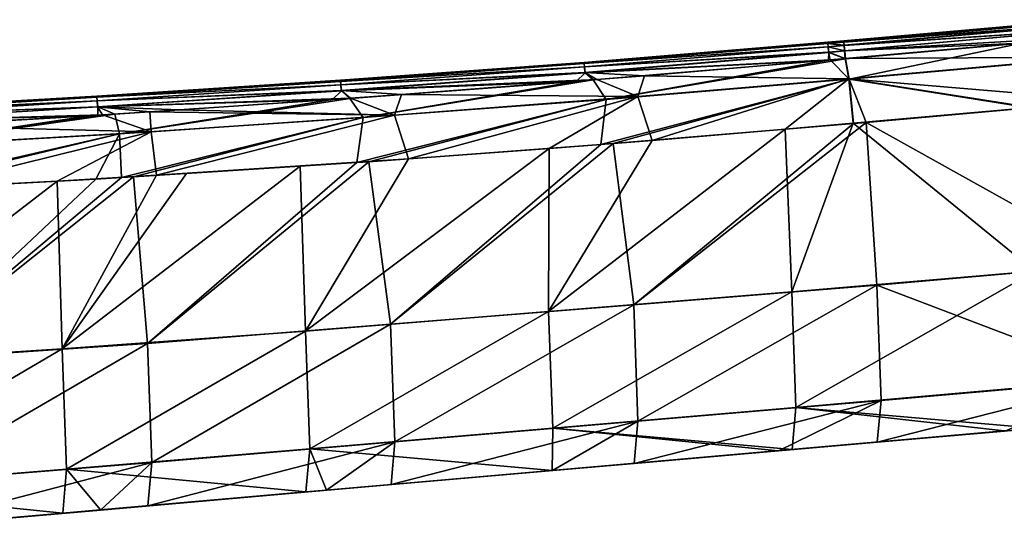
# Model space of a CAD drawing. Header units: millimetres. Extents: x -71 to 126, y -35 to 75.
# Tile 175 of 178: x 40.84 to 52.95, y 66.3 to 72.58. Entities that reach past the tile are written whole.
import ezdxf

# ---------------------------------------------------------------- set-up
doc = ezdxf.new("R2010")
doc.units = ezdxf.units.MM
doc.header["$LTSCALE"] = 52.536866
for name, color, linetype in [('193', 7, 'CONTINUOUS'), ('194', 7, 'CONTINUOUS'), ('195', 7, 'CONTINUOUS'), ('196', 7, 'CONTINUOUS'), ('197', 7, 'CONTINUOUS'), ('206', 7, 'CONTINUOUS'), ('207', 7, 'CONTINUOUS'), ('214', 7, 'CONTINUOUS'), ('215', 7, 'CONTINUOUS')]:
    doc.layers.add(name, color=color, linetype=linetype)

msp = doc.modelspace()

# ---------------------------------------------------------------- linework, layer by layer
at = {"layer": '193', "linetype": 'Continuous'}
for points in [[(47.785, 72.058, -0.002), (47.787, 72.044, 2.901), (50.78, 72.305, -0.003), (47.785, 72.058, -0.002)], [(50.781, 72.291, -2.872), (47.785, 72.058, -0.002), (50.78, 72.305, -0.003), (50.781, 72.291, -2.872)], [(47.786, 72.045, -2.906), (47.785, 72.058, -0.002), (50.781, 72.291, -2.872), (47.786, 72.045, -2.906)], [(50.784, 72.25, -5.741), (47.786, 72.045, -2.906), (50.781, 72.291, -2.872), (50.784, 72.25, -5.741)], [(50.78, 72.305, -0.003), (47.787, 72.044, 2.901), (50.781, 72.291, 2.866), (50.78, 72.305, -0.003)], [(50.781, 72.291, 2.866), (47.787, 72.044, 2.901), (50.785, 72.249, 5.736), (50.781, 72.291, 2.866)], [(50.78, 72.305, -0.003), (50.781, 72.291, 2.866), (50.977, 72.322, -0.003), (50.78, 72.305, -0.003)], [(50.978, 72.308, -2.87), (50.78, 72.305, -0.003), (50.977, 72.322, -0.003), (50.978, 72.308, -2.87)], [(50.781, 72.291, -2.872), (50.78, 72.305, -0.003), (50.978, 72.308, -2.87), (50.781, 72.291, -2.872)], [(50.977, 72.322, -0.003), (50.781, 72.291, 2.866), (50.979, 72.308, 2.864), (50.977, 72.322, -0.003)], [(50.981, 72.268, -5.737), (50.781, 72.291, -2.872), (50.978, 72.308, -2.87), (50.981, 72.268, -5.737)], [(50.979, 72.308, 2.864), (50.781, 72.291, 2.866), (50.983, 72.267, 5.731), (50.979, 72.308, 2.864)], [(50.784, 72.25, -5.741), (50.781, 72.291, -2.872), (50.981, 72.268, -5.737), (50.784, 72.25, -5.741)], [(50.781, 72.291, 2.866), (50.785, 72.249, 5.736), (50.983, 72.267, 5.731), (50.781, 72.291, 2.866)], [(47.789, 72.003, -5.809), (47.786, 72.045, -2.906), (50.784, 72.25, -5.741), (47.789, 72.003, -5.809)], [(47.787, 72.044, 2.901), (47.791, 72.002, 5.805), (50.785, 72.249, 5.736), (47.787, 72.044, 2.901)], [(50.789, 72.182, -8.61), (47.789, 72.003, -5.809), (50.784, 72.25, -5.741), (50.789, 72.182, -8.61)], [(47.794, 71.933, -8.712), (47.789, 72.003, -5.809), (50.789, 72.182, -8.61), (47.794, 71.933, -8.712)], [(50.785, 72.249, 5.736), (47.791, 72.002, 5.805), (50.792, 72.181, 8.604), (50.785, 72.249, 5.736)], [(47.791, 72.002, 5.805), (47.797, 71.931, 8.707), (50.792, 72.181, 8.604), (47.791, 72.002, 5.805)], [(50.811, 72.088, -11.477), (47.794, 71.933, -8.712), (50.789, 72.182, -8.61), (50.811, 72.088, -11.477)], [(50.792, 72.181, 8.604), (47.797, 71.931, 8.707), (50.79, 72.084, 11.472), (50.792, 72.181, 8.604)], [(50.987, 72.2, -8.603), (50.784, 72.25, -5.741), (50.981, 72.268, -5.737), (50.987, 72.2, -8.603)], [(50.789, 72.182, -8.61), (50.784, 72.25, -5.741), (50.987, 72.2, -8.603), (50.789, 72.182, -8.61)], [(50.983, 72.267, 5.731), (50.785, 72.249, 5.736), (50.99, 72.198, 8.597), (50.983, 72.267, 5.731)], [(50.785, 72.249, 5.736), (50.792, 72.181, 8.604), (50.99, 72.198, 8.597), (50.785, 72.249, 5.736)], [(50.995, 72.105, -11.469), (50.789, 72.182, -8.61), (50.987, 72.2, -8.603), (50.995, 72.105, -11.469)], [(50.811, 72.088, -11.477), (50.789, 72.182, -8.61), (50.995, 72.105, -11.469), (50.811, 72.088, -11.477)], [(50.792, 72.181, 8.604), (50.79, 72.084, 11.472), (50.998, 72.102, 11.463), (50.792, 72.181, 8.604)], [(50.99, 72.198, 8.597), (50.792, 72.181, 8.604), (50.998, 72.102, 11.463), (50.99, 72.198, 8.597)], [(44.79, 71.838, -0.002), (44.792, 71.824, 2.936), (47.785, 72.058, -0.002), (44.79, 71.838, -0.002)], [(47.786, 72.045, -2.906), (44.79, 71.838, -0.002), (47.785, 72.058, -0.002), (47.786, 72.045, -2.906)], [(44.791, 71.824, -2.94), (44.79, 71.838, -0.002), (47.786, 72.045, -2.906), (44.791, 71.824, -2.94)], [(47.789, 72.003, -5.809), (44.791, 71.824, -2.94), (47.786, 72.045, -2.906), (47.789, 72.003, -5.809)], [(47.785, 72.058, -0.002), (44.792, 71.824, 2.936), (47.787, 72.044, 2.901), (47.785, 72.058, -0.002)], [(47.787, 72.044, 2.901), (44.792, 71.824, 2.936), (47.791, 72.002, 5.805), (47.787, 72.044, 2.901)], [(48.528, 71.894, -11.579), (47.794, 71.933, -8.712), (50.811, 72.088, -11.477), (48.528, 71.894, -11.579)], [(50.79, 72.084, 11.472), (47.797, 71.931, 8.707), (47.898, 71.841, 11.602), (50.79, 72.084, 11.472)], [(44.793, 71.781, -5.877), (44.791, 71.824, -2.94), (47.789, 72.003, -5.809), (44.793, 71.781, -5.877)], [(44.792, 71.824, 2.936), (44.795, 71.78, 5.874), (47.791, 72.002, 5.805), (44.792, 71.824, 2.936)], [(47.794, 71.933, -8.712), (44.793, 71.781, -5.877), (47.789, 72.003, -5.809), (47.794, 71.933, -8.712)], [(44.798, 71.71, -8.814), (44.793, 71.781, -5.877), (47.794, 71.933, -8.712), (44.798, 71.71, -8.814)], [(47.791, 72.002, 5.805), (44.795, 71.78, 5.874), (47.797, 71.931, 8.707), (47.791, 72.002, 5.805)], [(44.795, 71.78, 5.874), (44.801, 71.708, 8.811), (47.797, 71.931, 8.707), (44.795, 71.78, 5.874)], [(47.942, 71.847, -11.605), (44.798, 71.71, -8.814), (47.794, 71.933, -8.712), (47.942, 71.847, -11.605)], [(47.797, 71.931, 8.707), (44.801, 71.708, 8.811), (47.686, 71.824, 11.612), (47.797, 71.931, 8.707)], [(47.797, 71.931, 8.707), (47.686, 71.824, 11.612), (47.898, 71.841, 11.602), (47.797, 71.931, 8.707)], [(47.942, 71.847, -11.605), (47.794, 71.933, -8.712), (48.528, 71.894, -11.579), (47.942, 71.847, -11.605)], [(41.794, 71.643, -0.002), (41.795, 71.628, 2.971), (44.79, 71.838, -0.002), (41.794, 71.643, -0.002)], [(44.791, 71.824, -2.94), (41.794, 71.643, -0.002), (44.79, 71.838, -0.002), (44.791, 71.824, -2.94)], [(41.794, 71.629, -2.974), (41.794, 71.643, -0.002), (44.791, 71.824, -2.94), (41.794, 71.629, -2.974)], [(44.793, 71.781, -5.877), (41.794, 71.629, -2.974), (44.791, 71.824, -2.94), (44.793, 71.781, -5.877)], [(44.79, 71.838, -0.002), (41.795, 71.628, 2.971), (44.792, 71.824, 2.936), (44.79, 71.838, -0.002)], [(44.792, 71.824, 2.936), (41.795, 71.628, 2.971), (44.795, 71.78, 5.874), (44.792, 71.824, 2.936)], [(45.539, 71.663, -11.714), (44.798, 71.71, -8.814), (47.942, 71.847, -11.605), (45.539, 71.663, -11.714)], [(47.686, 71.824, 11.612), (44.801, 71.708, 8.811), (44.903, 71.614, 11.74), (47.686, 71.824, 11.612)], [(41.797, 71.585, -5.946), (41.794, 71.629, -2.974), (44.793, 71.781, -5.877), (41.797, 71.585, -5.946)], [(41.795, 71.628, 2.971), (41.799, 71.584, 5.943), (44.795, 71.78, 5.874), (41.795, 71.628, 2.971)], [(44.798, 71.71, -8.814), (41.797, 71.585, -5.946), (44.793, 71.781, -5.877), (44.798, 71.71, -8.814)], [(41.801, 71.512, -8.917), (41.797, 71.585, -5.946), (44.798, 71.71, -8.814), (41.801, 71.512, -8.917)], [(44.795, 71.78, 5.874), (41.799, 71.584, 5.943), (44.801, 71.708, 8.811), (44.795, 71.78, 5.874)], [(41.799, 71.584, 5.943), (41.804, 71.51, 8.914), (44.801, 71.708, 8.811), (41.799, 71.584, 5.943)], [(44.913, 71.618, -11.743), (41.801, 71.512, -8.917), (44.798, 71.71, -8.814), (44.913, 71.618, -11.743)], [(44.801, 71.708, 8.811), (41.804, 71.51, 8.914), (44.691, 71.599, 11.749), (44.801, 71.708, 8.811)], [(44.801, 71.708, 8.811), (44.691, 71.599, 11.749), (44.903, 71.614, 11.74), (44.801, 71.708, 8.811)], [(44.913, 71.618, -11.743), (44.798, 71.71, -8.814), (45.539, 71.663, -11.714), (44.913, 71.618, -11.743)], [(38.797, 71.47, -1.338), (38.797, 71.469, 1.336), (41.794, 71.643, -0.002), (38.797, 71.47, -1.338)], [(41.794, 71.629, -2.974), (38.797, 71.47, -1.338), (41.794, 71.643, -0.002), (41.794, 71.629, -2.974)], [(41.794, 71.643, -0.002), (38.797, 71.469, 1.336), (41.795, 71.628, 2.971), (41.794, 71.643, -0.002)], [(38.798, 71.446, -4.011), (38.797, 71.47, -1.338), (41.794, 71.629, -2.974), (38.798, 71.446, -4.011)], [(38.797, 71.469, 1.336), (38.799, 71.445, 4.009), (41.795, 71.628, 2.971), (38.797, 71.469, 1.336)], [(41.797, 71.585, -5.946), (38.798, 71.446, -4.011), (41.794, 71.629, -2.974), (41.797, 71.585, -5.946)], [(38.8, 71.399, -6.684), (38.798, 71.446, -4.011), (41.797, 71.585, -5.946), (38.8, 71.399, -6.684)], [(41.795, 71.628, 2.971), (38.799, 71.445, 4.009), (41.799, 71.584, 5.943), (41.795, 71.628, 2.971)], [(38.799, 71.445, 4.009), (38.802, 71.397, 6.682), (41.799, 71.584, 5.943), (38.799, 71.445, 4.009)], [(41.801, 71.512, -8.917), (38.8, 71.399, -6.684), (41.797, 71.585, -5.946), (41.801, 71.512, -8.917)], [(41.799, 71.584, 5.943), (38.802, 71.397, 6.682), (41.804, 71.51, 8.914), (41.799, 71.584, 5.943)], [(42.814, 71.474, -11.841), (41.801, 71.512, -8.917), (44.913, 71.618, -11.743), (42.814, 71.474, -11.841)], [(44.691, 71.599, 11.749), (41.804, 71.51, 8.914), (42.015, 71.42, 11.875), (44.691, 71.599, 11.749)], [(38.803, 71.328, -9.356), (38.8, 71.399, -6.684), (41.801, 71.512, -8.917), (38.803, 71.328, -9.356)], [(38.802, 71.397, 6.682), (38.806, 71.326, 9.354), (41.804, 71.51, 8.914), (38.802, 71.397, 6.682)], [(41.863, 71.413, -11.885), (38.803, 71.328, -9.356), (41.801, 71.512, -8.917), (41.863, 71.413, -11.885)], [(41.804, 71.51, 8.914), (38.806, 71.326, 9.354), (41.804, 71.407, 11.885), (41.804, 71.51, 8.914)], [(41.863, 71.413, -11.885), (41.801, 71.512, -8.917), (42.444, 71.45, -11.858), (41.863, 71.413, -11.885)], [(42.444, 71.45, -11.858), (41.801, 71.512, -8.917), (42.814, 71.474, -11.841), (42.444, 71.45, -11.858)], [(41.804, 71.51, 8.914), (41.804, 71.407, 11.885), (42.015, 71.42, 11.875), (41.804, 71.51, 8.914)], [(39.565, 71.275, -11.993), (38.803, 71.328, -9.356), (41.863, 71.413, -11.885), (39.565, 71.275, -11.993)], [(41.804, 71.407, 11.885), (38.806, 71.326, 9.354), (41.7, 71.4, 11.89), (41.804, 71.407, 11.885)], [(41.7, 71.4, 11.89), (38.806, 71.326, 9.354), (38.926, 71.237, 12.021), (41.7, 71.4, 11.89)]]:
    msp.add_3dface(points, dxfattribs=at)
at = {"layer": '194', "linetype": 'Continuous'}
for points in [[(53.965, 72.57, -2.838), (50.977, 72.322, -0.003), (53.965, 72.583, -0.003), (53.965, 72.57, -2.838)], [(53.965, 72.583, -0.003), (50.977, 72.322, -0.003), (53.967, 72.569, 2.831), (53.965, 72.583, -0.003)], [(50.978, 72.308, -2.87), (50.977, 72.322, -0.003), (53.965, 72.57, -2.838), (50.978, 72.308, -2.87)], [(50.977, 72.322, -0.003), (50.979, 72.308, 2.864), (53.967, 72.569, 2.831), (50.977, 72.322, -0.003)], [(53.968, 72.53, -5.672), (50.978, 72.308, -2.87), (53.965, 72.57, -2.838), (53.968, 72.53, -5.672)], [(50.981, 72.268, -5.737), (50.978, 72.308, -2.87), (53.968, 72.53, -5.672), (50.981, 72.268, -5.737)], [(53.967, 72.569, 2.831), (50.979, 72.308, 2.864), (53.971, 72.529, 5.665), (53.967, 72.569, 2.831)], [(50.979, 72.308, 2.864), (50.983, 72.267, 5.731), (53.971, 72.529, 5.665), (50.979, 72.308, 2.864)], [(53.973, 72.463, -8.506), (50.981, 72.268, -5.737), (53.968, 72.53, -5.672), (53.973, 72.463, -8.506)], [(53.971, 72.529, 5.665), (50.983, 72.267, 5.731), (53.978, 72.462, 8.499), (53.971, 72.529, 5.665)], [(50.987, 72.2, -8.603), (50.981, 72.268, -5.737), (53.973, 72.463, -8.506), (50.987, 72.2, -8.603)], [(50.983, 72.267, 5.731), (50.99, 72.198, 8.597), (53.978, 72.462, 8.499), (50.983, 72.267, 5.731)], [(54.109, 72.382, -11.333), (50.987, 72.2, -8.603), (53.973, 72.463, -8.506), (54.109, 72.382, -11.333)], [(53.978, 72.462, 8.499), (50.99, 72.198, 8.597), (54.115, 72.38, 11.326), (53.978, 72.462, 8.499)], [(50.995, 72.105, -11.469), (50.987, 72.2, -8.603), (54.109, 72.382, -11.333), (50.995, 72.105, -11.469)], [(54.115, 72.38, 11.326), (50.99, 72.198, 8.597), (53.165, 72.295, 11.368), (54.115, 72.38, 11.326)], [(50.998, 72.102, 11.463), (53.165, 72.295, 11.368), (50.99, 72.198, 8.597), (50.998, 72.102, 11.463)]]:
    msp.add_3dface(points, dxfattribs=at)
at = {"layer": '195', "linetype": 'Continuous'}
for points in [[(55.347, 67.733, -5.365), (54.116, 67.625, -2.361), (52.616, 67.494, -5.364), (55.347, 67.733, -5.365)], [(55.347, 67.733, -5.365), (52.616, 67.494, -5.364), (53.33, 67.557, -7.492), (55.347, 67.733, -5.365)], [(55.647, 67.758, 6.647), (52.953, 67.522, 7.501), (52.879, 67.516, 6.648), (55.647, 67.758, 6.647)], [(55.647, 67.758, 6.647), (52.879, 67.516, 6.648), (54.192, 67.631, 3.645), (55.647, 67.758, 6.647)], [(51.086, 67.36, 0.642), (51.171, 67.368, -2.361), (54.017, 67.616, 0.642), (51.086, 67.36, 0.642)], [(51.086, 67.36, 0.642), (54.017, 67.616, 0.642), (51.237, 67.373, 3.645), (51.086, 67.36, 0.642)], [(51.171, 67.368, -2.361), (54.116, 67.625, -2.361), (54.017, 67.616, 0.642), (51.171, 67.368, -2.361)], [(54.116, 67.625, -2.361), (51.171, 67.368, -2.361), (52.616, 67.494, -5.364), (54.116, 67.625, -2.361)], [(54.017, 67.616, 0.642), (54.192, 67.631, 3.645), (51.237, 67.373, 3.645), (54.017, 67.616, 0.642)], [(54.192, 67.631, 3.645), (52.879, 67.516, 6.648), (51.237, 67.373, 3.645), (54.192, 67.631, 3.645)], [(53.33, 67.557, -7.492), (52.616, 67.494, -5.364), (52.95, 67.524, -7.508), (53.33, 67.557, -7.492)], [(52.616, 67.494, -5.364), (51.171, 67.368, -2.361), (49.886, 67.256, -5.364), (52.616, 67.494, -5.364)], [(52.616, 67.494, -5.364), (49.886, 67.256, -5.364), (50.342, 67.296, -7.623), (52.616, 67.494, -5.364)], [(52.879, 67.516, 6.648), (50.175, 67.279, 7.624), (50.111, 67.274, 6.648), (52.879, 67.516, 6.648)], [(52.879, 67.516, 6.648), (50.111, 67.274, 6.648), (51.237, 67.373, 3.645), (52.879, 67.516, 6.648)], [(51.388, 67.385, 7.57), (50.175, 67.279, 7.624), (52.879, 67.516, 6.648), (51.388, 67.385, 7.57)], [(52.95, 67.524, -7.508), (52.616, 67.494, -5.364), (50.342, 67.296, -7.623), (52.95, 67.524, -7.508)], [(52.953, 67.522, 7.501), (51.388, 67.385, 7.57), (52.879, 67.516, 6.648), (52.953, 67.522, 7.501)], [(48.156, 67.104, 0.642), (48.227, 67.11, -2.361), (51.086, 67.36, 0.642), (48.156, 67.104, 0.642)], [(48.156, 67.104, 0.642), (51.086, 67.36, 0.642), (48.282, 67.114, 3.645), (48.156, 67.104, 0.642)], [(48.227, 67.11, -2.361), (51.171, 67.368, -2.361), (51.086, 67.36, 0.642), (48.227, 67.11, -2.361)], [(51.171, 67.368, -2.361), (48.227, 67.11, -2.361), (49.886, 67.256, -5.364), (51.171, 67.368, -2.361)], [(51.086, 67.36, 0.642), (51.237, 67.373, 3.645), (48.282, 67.114, 3.645), (51.086, 67.36, 0.642)], [(51.237, 67.373, 3.645), (50.111, 67.274, 6.648), (48.282, 67.114, 3.645), (51.237, 67.373, 3.645)], [(49.886, 67.256, -5.364), (48.227, 67.11, -2.361), (47.156, 67.017, -5.363), (49.886, 67.256, -5.364)], [(49.886, 67.256, -5.364), (47.156, 67.017, -5.363), (47.394, 67.038, -7.752), (49.886, 67.256, -5.364)], [(50.111, 67.274, 6.648), (47.397, 67.037, 7.746), (47.344, 67.032, 6.649), (50.111, 67.274, 6.648)], [(50.111, 67.274, 6.648), (47.344, 67.032, 6.649), (48.282, 67.114, 3.645), (50.111, 67.274, 6.648)], [(50.172, 67.281, -7.63), (49.886, 67.256, -5.364), (47.394, 67.038, -7.752), (50.172, 67.281, -7.63)], [(48.399, 67.124, 7.702), (47.397, 67.037, 7.746), (50.111, 67.274, 6.648), (48.399, 67.124, 7.702)], [(50.175, 67.279, 7.624), (48.399, 67.124, 7.702), (50.111, 67.274, 6.648), (50.175, 67.279, 7.624)], [(50.342, 67.296, -7.623), (49.886, 67.256, -5.364), (50.172, 67.281, -7.63), (50.342, 67.296, -7.623)], [(45.226, 66.848, 0.643), (45.282, 66.853, -2.36), (48.156, 67.104, 0.642), (45.226, 66.848, 0.643)], [(45.226, 66.848, 0.643), (48.156, 67.104, 0.642), (45.326, 66.856, 3.646), (45.226, 66.848, 0.643)], [(45.282, 66.853, -2.36), (48.227, 67.11, -2.361), (48.156, 67.104, 0.642), (45.282, 66.853, -2.36)], [(48.227, 67.11, -2.361), (45.282, 66.853, -2.36), (47.156, 67.017, -5.363), (48.227, 67.11, -2.361)], [(48.156, 67.104, 0.642), (48.282, 67.114, 3.645), (45.326, 66.856, 3.646), (48.156, 67.104, 0.642)], [(48.282, 67.114, 3.645), (47.344, 67.032, 6.649), (45.326, 66.856, 3.646), (48.282, 67.114, 3.645)], [(47.156, 67.017, -5.363), (45.282, 66.853, -2.36), (44.425, 66.779, -5.363), (47.156, 67.017, -5.363)], [(47.156, 67.017, -5.363), (44.425, 66.779, -5.363), (44.616, 66.795, -7.874), (47.156, 67.017, -5.363)], [(47.344, 67.032, 6.649), (44.619, 66.794, 7.869), (44.576, 66.79, 6.649), (47.344, 67.032, 6.649)], [(47.344, 67.032, 6.649), (44.576, 66.79, 6.649), (45.326, 66.856, 3.646), (47.344, 67.032, 6.649)], [(47.394, 67.038, -7.752), (47.156, 67.017, -5.363), (44.616, 66.795, -7.874), (47.394, 67.038, -7.752)], [(45.411, 66.863, 7.834), (44.619, 66.794, 7.869), (47.344, 67.032, 6.649), (45.411, 66.863, 7.834)], [(47.397, 67.037, 7.746), (45.411, 66.863, 7.834), (47.344, 67.032, 6.649), (47.397, 67.037, 7.746)], [(42.296, 66.592, 0.643), (42.338, 66.596, -2.36), (45.226, 66.848, 0.643), (42.296, 66.592, 0.643)], [(42.296, 66.592, 0.643), (45.226, 66.848, 0.643), (42.371, 66.598, 3.646), (42.296, 66.592, 0.643)], [(42.338, 66.596, -2.36), (45.282, 66.853, -2.36), (45.226, 66.848, 0.643), (42.338, 66.596, -2.36)], [(45.282, 66.853, -2.36), (42.338, 66.596, -2.36), (44.425, 66.779, -5.363), (45.282, 66.853, -2.36)], [(45.226, 66.848, 0.643), (45.326, 66.856, 3.646), (42.371, 66.598, 3.646), (45.226, 66.848, 0.643)], [(45.326, 66.856, 3.646), (44.576, 66.79, 6.649), (42.371, 66.598, 3.646), (45.326, 66.856, 3.646)], [(44.425, 66.779, -5.363), (42.338, 66.596, -2.36), (41.695, 66.54, -5.363), (44.425, 66.779, -5.363)], [(44.425, 66.779, -5.363), (41.695, 66.54, -5.363), (44.364, 66.773, -7.885), (44.425, 66.779, -5.363)], [(44.364, 66.773, -7.885), (41.695, 66.54, -5.363), (41.838, 66.553, -7.996), (44.364, 66.773, -7.885)], [(44.576, 66.79, 6.649), (41.84, 66.551, 7.992), (41.809, 66.549, 6.649), (44.576, 66.79, 6.649)], [(44.576, 66.79, 6.649), (41.809, 66.549, 6.649), (42.371, 66.598, 3.646), (44.576, 66.79, 6.649)], [(42.422, 66.602, 7.966), (41.84, 66.551, 7.992), (44.576, 66.79, 6.649), (42.422, 66.602, 7.966)], [(44.619, 66.794, 7.869), (42.422, 66.602, 7.966), (44.576, 66.79, 6.649), (44.619, 66.794, 7.869)], [(44.616, 66.795, -7.874), (44.425, 66.779, -5.363), (44.364, 66.773, -7.885), (44.616, 66.795, -7.874)], [(39.366, 66.336, 0.644), (39.394, 66.338, -2.359), (42.296, 66.592, 0.643), (39.366, 66.336, 0.644)], [(39.366, 66.336, 0.644), (42.296, 66.592, 0.643), (39.416, 66.34, 3.647), (39.366, 66.336, 0.644)], [(39.394, 66.338, -2.359), (42.338, 66.596, -2.36), (42.296, 66.592, 0.643), (39.394, 66.338, -2.359)], [(42.338, 66.596, -2.36), (39.394, 66.338, -2.359), (41.695, 66.54, -5.363), (42.338, 66.596, -2.36)], [(42.296, 66.592, 0.643), (42.371, 66.598, 3.646), (39.416, 66.34, 3.647), (42.296, 66.592, 0.643)], [(42.371, 66.598, 3.646), (41.809, 66.549, 6.649), (39.416, 66.34, 3.647), (42.371, 66.598, 3.646)], [(41.695, 66.54, -5.363), (39.394, 66.338, -2.359), (38.965, 66.301, -5.362), (41.695, 66.54, -5.363)], [(41.695, 66.54, -5.363), (38.965, 66.301, -5.362), (41.375, 66.512, -8.016), (41.695, 66.54, -5.363)], [(41.375, 66.512, -8.016), (38.965, 66.301, -5.362), (39.06, 66.31, -8.118), (41.375, 66.512, -8.016)], [(41.809, 66.549, 6.649), (39.062, 66.308, 8.114), (39.041, 66.307, 6.65), (41.809, 66.549, 6.649)], [(41.809, 66.549, 6.649), (39.041, 66.307, 6.65), (39.416, 66.34, 3.647), (41.809, 66.549, 6.649)], [(39.433, 66.341, 8.098), (39.062, 66.308, 8.114), (41.809, 66.549, 6.649), (39.433, 66.341, 8.098)], [(41.84, 66.551, 7.992), (39.433, 66.341, 8.098), (41.809, 66.549, 6.649), (41.84, 66.551, 7.992)], [(41.838, 66.553, -7.996), (41.695, 66.54, -5.363), (41.375, 66.512, -8.016), (41.838, 66.553, -7.996)]]:
    msp.add_3dface(points, dxfattribs=at)
at = {"layer": '196', "linetype": 'Continuous'}
for points in [[(54.373, 69.58, 11.181), (53.265, 71.5, 12.033), (51.254, 71.32, 12.121), (54.373, 69.58, 11.181)], [(51.385, 69.316, 11.311), (51.254, 71.32, 12.121), (48.395, 69.076, 11.458), (51.385, 69.316, 11.311)], [(51.254, 71.32, 12.121), (51.098, 71.306, 12.128), (48.395, 69.076, 11.458), (51.254, 71.32, 12.121)], [(51.385, 69.316, 11.311), (54.373, 69.58, 11.181), (51.254, 71.32, 12.121), (51.385, 69.316, 11.311)], [(48.395, 69.076, 11.458), (51.098, 71.306, 12.128), (48.143, 71.06, 12.26), (48.395, 69.076, 11.458)], [(45.139, 70.836, 12.398), (45.405, 68.838, 11.606), (47.992, 71.048, 12.267), (45.139, 70.836, 12.398)], [(48.395, 69.076, 11.458), (48.143, 71.06, 12.26), (45.405, 68.838, 11.606), (48.395, 69.076, 11.458)], [(45.405, 68.838, 11.606), (48.143, 71.06, 12.26), (47.992, 71.048, 12.267), (45.405, 68.838, 11.606)], [(42.243, 70.649, 12.534), (42.415, 68.6, 11.754), (44.99, 70.825, 12.405), (42.243, 70.649, 12.534)], [(44.99, 70.825, 12.405), (42.415, 68.6, 11.754), (45.139, 70.836, 12.398), (44.99, 70.825, 12.405)], [(45.139, 70.836, 12.398), (42.415, 68.6, 11.754), (45.405, 68.838, 11.606), (45.139, 70.836, 12.398)], [(39.161, 70.481, 12.681), (39.422, 68.4, 11.928), (41.78, 70.622, 12.556), (39.161, 70.481, 12.681)], [(42.096, 70.64, 12.541), (39.422, 68.4, 11.928), (42.243, 70.649, 12.534), (42.096, 70.64, 12.541)], [(42.243, 70.649, 12.534), (39.422, 68.4, 11.928), (42.415, 68.6, 11.754), (42.243, 70.649, 12.534)], [(41.78, 70.622, 12.556), (39.422, 68.4, 11.928), (42.096, 70.64, 12.541), (41.78, 70.622, 12.556)], [(54.425, 68.162, 9.542), (54.373, 69.58, 11.181), (51.385, 69.316, 11.311), (54.425, 68.162, 9.542)], [(48.447, 67.645, 9.817), (51.385, 69.316, 11.311), (48.395, 69.076, 11.458), (48.447, 67.645, 9.817)], [(51.436, 67.9, 9.673), (51.385, 69.316, 11.311), (48.447, 67.645, 9.817), (51.436, 67.9, 9.673)], [(51.436, 67.9, 9.673), (54.425, 68.162, 9.542), (51.385, 69.316, 11.311), (51.436, 67.9, 9.673)], [(48.395, 69.076, 11.458), (45.405, 68.838, 11.606), (45.458, 67.391, 9.961), (48.395, 69.076, 11.458)], [(48.447, 67.645, 9.817), (48.395, 69.076, 11.458), (45.458, 67.391, 9.961), (48.447, 67.645, 9.817)], [(42.415, 68.6, 11.754), (42.47, 67.136, 10.105), (45.405, 68.838, 11.606), (42.415, 68.6, 11.754)], [(45.405, 68.838, 11.606), (42.47, 67.136, 10.105), (45.458, 67.391, 9.961), (45.405, 68.838, 11.606)], [(39.422, 68.4, 11.928), (39.481, 66.892, 10.27), (42.415, 68.6, 11.754), (39.422, 68.4, 11.928)], [(42.415, 68.6, 11.754), (39.481, 66.892, 10.27), (42.47, 67.136, 10.105), (42.415, 68.6, 11.754)], [(51.388, 67.385, 7.57), (52.953, 67.522, 7.501), (54.425, 68.162, 9.542), (51.388, 67.385, 7.57)], [(51.388, 67.385, 7.57), (54.425, 68.162, 9.542), (51.436, 67.9, 9.673), (51.388, 67.385, 7.57)], [(48.399, 67.124, 7.702), (50.175, 67.279, 7.624), (51.436, 67.9, 9.673), (48.399, 67.124, 7.702)], [(48.399, 67.124, 7.702), (51.436, 67.9, 9.673), (48.447, 67.645, 9.817), (48.399, 67.124, 7.702)], [(50.175, 67.279, 7.624), (51.388, 67.385, 7.57), (51.436, 67.9, 9.673), (50.175, 67.279, 7.624)], [(45.411, 66.863, 7.834), (47.397, 67.037, 7.746), (48.447, 67.645, 9.817), (45.411, 66.863, 7.834)], [(45.411, 66.863, 7.834), (48.447, 67.645, 9.817), (45.458, 67.391, 9.961), (45.411, 66.863, 7.834)], [(47.397, 67.037, 7.746), (48.399, 67.124, 7.702), (48.447, 67.645, 9.817), (47.397, 67.037, 7.746)], [(42.422, 66.602, 7.966), (44.619, 66.794, 7.869), (45.458, 67.391, 9.961), (42.422, 66.602, 7.966)], [(42.47, 67.136, 10.105), (42.422, 66.602, 7.966), (45.458, 67.391, 9.961), (42.47, 67.136, 10.105)], [(44.619, 66.794, 7.869), (45.411, 66.863, 7.834), (45.458, 67.391, 9.961), (44.619, 66.794, 7.869)], [(39.433, 66.341, 8.098), (41.84, 66.551, 7.992), (42.47, 67.136, 10.105), (39.433, 66.341, 8.098)], [(39.481, 66.892, 10.27), (39.433, 66.341, 8.098), (42.47, 67.136, 10.105), (39.481, 66.892, 10.27)], [(41.84, 66.551, 7.992), (42.422, 66.602, 7.966), (42.47, 67.136, 10.105), (41.84, 66.551, 7.992)]]:
    msp.add_3dface(points, dxfattribs=at)
at = {"layer": '197', "linetype": 'Continuous'}
for points in [[(53.326, 69.49, -11.233), (51.095, 71.308, -12.134), (53.287, 71.504, -12.039), (53.326, 69.49, -11.233)], [(47.347, 68.992, -11.512), (48.623, 71.097, -12.243), (50.255, 71.234, -12.171), (47.347, 68.992, -11.512)], [(50.337, 69.233, -11.367), (47.347, 68.992, -11.512), (50.255, 71.234, -12.171), (50.337, 69.233, -11.367)], [(50.337, 69.233, -11.367), (50.255, 71.234, -12.171), (51.095, 71.308, -12.134), (50.337, 69.233, -11.367)], [(50.337, 69.233, -11.367), (51.095, 71.308, -12.134), (53.326, 69.49, -11.233), (50.337, 69.233, -11.367)], [(47.347, 68.992, -11.512), (47.354, 70.998, -12.301), (48.623, 71.097, -12.243), (47.347, 68.992, -11.512)], [(44.357, 68.75, -11.658), (45.627, 70.872, -12.38), (47.354, 70.998, -12.301), (44.357, 68.75, -11.658)], [(47.347, 68.992, -11.512), (44.357, 68.75, -11.658), (47.354, 70.998, -12.301), (47.347, 68.992, -11.512)], [(44.357, 68.75, -11.658), (44.294, 70.781, -12.442), (45.627, 70.872, -12.38), (44.357, 68.75, -11.658)], [(44.357, 68.75, -11.658), (41.366, 68.535, -11.82), (44.294, 70.781, -12.442), (44.357, 68.75, -11.658)], [(44.294, 70.781, -12.442), (41.366, 68.535, -11.82), (42.896, 70.692, -12.507), (44.294, 70.781, -12.442)], [(38.373, 68.34, -11.995), (38.369, 70.445, -12.721), (41.306, 70.597, -12.582), (38.373, 68.34, -11.995)], [(38.369, 70.445, -12.721), (39.64, 70.508, -12.661), (41.306, 70.597, -12.582), (38.369, 70.445, -12.721)], [(41.366, 68.535, -11.82), (38.373, 68.34, -11.995), (41.306, 70.597, -12.582), (41.366, 68.535, -11.82)], [(41.366, 68.535, -11.82), (41.306, 70.597, -12.582), (42.526, 70.669, -12.524), (41.366, 68.535, -11.82)], [(41.366, 68.535, -11.82), (42.526, 70.669, -12.524), (42.896, 70.692, -12.507), (41.366, 68.535, -11.82)], [(50.389, 67.813, -9.729), (50.337, 69.233, -11.367), (53.326, 69.49, -11.233), (50.389, 67.813, -9.729)], [(53.378, 68.073, -9.595), (50.389, 67.813, -9.729), (53.326, 69.49, -11.233), (53.378, 68.073, -9.595)], [(47.4, 67.557, -9.871), (47.347, 68.992, -11.512), (50.337, 69.233, -11.367), (47.4, 67.557, -9.871)], [(50.389, 67.813, -9.729), (47.4, 67.557, -9.871), (50.337, 69.233, -11.367), (50.389, 67.813, -9.729)], [(44.411, 67.302, -10.012), (44.357, 68.75, -11.658), (47.347, 68.992, -11.512), (44.411, 67.302, -10.012)], [(47.4, 67.557, -9.871), (44.411, 67.302, -10.012), (47.347, 68.992, -11.512), (47.4, 67.557, -9.871)], [(41.422, 67.054, -10.168), (41.366, 68.535, -11.82), (44.357, 68.75, -11.658), (41.422, 67.054, -10.168)], [(44.411, 67.302, -10.012), (41.422, 67.054, -10.168), (44.357, 68.75, -11.658), (44.411, 67.302, -10.012)], [(38.434, 66.811, -10.334), (38.373, 68.34, -11.995), (41.366, 68.535, -11.82), (38.434, 66.811, -10.334)], [(41.422, 67.054, -10.168), (38.434, 66.811, -10.334), (41.366, 68.535, -11.82), (41.422, 67.054, -10.168)], [(53.33, 67.557, -7.492), (50.389, 67.813, -9.729), (53.378, 68.073, -9.595), (53.33, 67.557, -7.492)], [(50.342, 67.296, -7.623), (47.4, 67.557, -9.871), (50.389, 67.813, -9.729), (50.342, 67.296, -7.623)], [(52.95, 67.524, -7.508), (50.342, 67.296, -7.623), (50.389, 67.813, -9.729), (52.95, 67.524, -7.508)], [(53.33, 67.557, -7.492), (52.95, 67.524, -7.508), (50.389, 67.813, -9.729), (53.33, 67.557, -7.492)], [(47.394, 67.038, -7.752), (44.411, 67.302, -10.012), (47.4, 67.557, -9.871), (47.394, 67.038, -7.752)], [(50.172, 67.281, -7.63), (47.394, 67.038, -7.752), (47.4, 67.557, -9.871), (50.172, 67.281, -7.63)], [(50.342, 67.296, -7.623), (50.172, 67.281, -7.63), (47.4, 67.557, -9.871), (50.342, 67.296, -7.623)], [(44.364, 66.773, -7.885), (41.422, 67.054, -10.168), (44.411, 67.302, -10.012), (44.364, 66.773, -7.885)], [(44.616, 66.795, -7.874), (44.364, 66.773, -7.885), (44.411, 67.302, -10.012), (44.616, 66.795, -7.874)], [(47.394, 67.038, -7.752), (44.616, 66.795, -7.874), (44.411, 67.302, -10.012), (47.394, 67.038, -7.752)], [(41.375, 66.512, -8.016), (38.434, 66.811, -10.334), (41.422, 67.054, -10.168), (41.375, 66.512, -8.016)], [(41.838, 66.553, -7.996), (41.375, 66.512, -8.016), (41.422, 67.054, -10.168), (41.838, 66.553, -7.996)], [(44.364, 66.773, -7.885), (41.838, 66.553, -7.996), (41.422, 67.054, -10.168), (44.364, 66.773, -7.885)], [(41.375, 66.512, -8.016), (39.06, 66.31, -8.118), (38.434, 66.811, -10.334), (41.375, 66.512, -8.016)]]:
    msp.add_3dface(points, dxfattribs=at)
at = {"layer": '206', "linetype": 'Continuous'}
for points in [[(50.79, 72.084, 11.472), (47.898, 71.841, 11.602), (48.057, 71.602, 12.106), (50.79, 72.084, 11.472)], [(50.998, 72.102, 11.463), (50.79, 72.084, 11.472), (48.057, 71.602, 12.106), (50.998, 72.102, 11.463)], [(50.998, 72.102, 11.463), (48.057, 71.602, 12.106), (51.043, 71.853, 11.974), (50.998, 72.102, 11.463)], [(47.686, 71.824, 11.612), (44.903, 71.614, 11.74), (45.066, 71.378, 12.241), (47.686, 71.824, 11.612)], [(47.898, 71.841, 11.602), (47.686, 71.824, 11.612), (45.066, 71.378, 12.241), (47.898, 71.841, 11.602)], [(48.057, 71.602, 12.106), (47.898, 71.841, 11.602), (45.066, 71.378, 12.241), (48.057, 71.602, 12.106)], [(47.992, 71.048, 12.267), (48.143, 71.06, 12.26), (51.043, 71.853, 11.974), (47.992, 71.048, 12.267)], [(48.057, 71.602, 12.106), (47.992, 71.048, 12.267), (51.043, 71.853, 11.974), (48.057, 71.602, 12.106)], [(48.143, 71.06, 12.26), (51.098, 71.306, 12.128), (51.043, 71.853, 11.974), (48.143, 71.06, 12.26)], [(44.691, 71.599, 11.749), (42.015, 71.42, 11.875), (42.073, 71.178, 12.378), (44.691, 71.599, 11.749)], [(44.903, 71.614, 11.74), (44.691, 71.599, 11.749), (42.073, 71.178, 12.378), (44.903, 71.614, 11.74)], [(45.066, 71.378, 12.241), (44.903, 71.614, 11.74), (42.073, 71.178, 12.378), (45.066, 71.378, 12.241)], [(44.99, 70.825, 12.405), (45.139, 70.836, 12.398), (48.057, 71.602, 12.106), (44.99, 70.825, 12.405)], [(44.99, 70.825, 12.405), (48.057, 71.602, 12.106), (45.066, 71.378, 12.241), (44.99, 70.825, 12.405)], [(45.139, 70.836, 12.398), (47.992, 71.048, 12.267), (48.057, 71.602, 12.106), (45.139, 70.836, 12.398)], [(41.7, 71.4, 11.89), (38.926, 71.237, 12.021), (39.078, 71.006, 12.514), (41.7, 71.4, 11.89)], [(42.015, 71.42, 11.875), (41.804, 71.407, 11.885), (39.078, 71.006, 12.514), (42.015, 71.42, 11.875)], [(42.073, 71.178, 12.378), (42.015, 71.42, 11.875), (39.078, 71.006, 12.514), (42.073, 71.178, 12.378)], [(41.804, 71.407, 11.885), (41.7, 71.4, 11.89), (39.078, 71.006, 12.514), (41.804, 71.407, 11.885)], [(42.096, 70.64, 12.541), (45.066, 71.378, 12.241), (42.073, 71.178, 12.378), (42.096, 70.64, 12.541)], [(42.096, 70.64, 12.541), (42.243, 70.649, 12.534), (45.066, 71.378, 12.241), (42.096, 70.64, 12.541)], [(42.243, 70.649, 12.534), (44.99, 70.825, 12.405), (45.066, 71.378, 12.241), (42.243, 70.649, 12.534)], [(38.999, 70.473, 12.689), (39.161, 70.481, 12.681), (42.073, 71.178, 12.378), (38.999, 70.473, 12.689)], [(38.999, 70.473, 12.689), (42.073, 71.178, 12.378), (39.078, 71.006, 12.514), (38.999, 70.473, 12.689)], [(39.161, 70.481, 12.681), (41.78, 70.622, 12.556), (42.073, 71.178, 12.378), (39.161, 70.481, 12.681)], [(41.78, 70.622, 12.556), (42.096, 70.64, 12.541), (42.073, 71.178, 12.378), (41.78, 70.622, 12.556)]]:
    msp.add_3dface(points, dxfattribs=at)
at = {"layer": '207', "linetype": 'Continuous'}
for points in [[(53.165, 72.295, 11.368), (50.998, 72.102, 11.463), (51.043, 71.853, 11.974), (53.165, 72.295, 11.368)], [(53.165, 72.295, 11.368), (51.043, 71.853, 11.974), (53.11, 72.037, 11.883), (53.165, 72.295, 11.368)], [(51.043, 71.853, 11.974), (53.265, 71.5, 12.033), (53.11, 72.037, 11.883), (51.043, 71.853, 11.974)], [(53.265, 71.5, 12.033), (51.043, 71.853, 11.974), (51.254, 71.32, 12.121), (53.265, 71.5, 12.033)], [(51.098, 71.306, 12.128), (51.254, 71.32, 12.121), (51.043, 71.853, 11.974), (51.098, 71.306, 12.128)]]:
    msp.add_3dface(points, dxfattribs=at)
at = {"layer": '214', "linetype": 'Continuous'}
for points in [[(50.995, 72.105, -11.469), (54.109, 72.382, -11.333), (54.025, 72.121, -11.85), (50.995, 72.105, -11.469)], [(50.995, 72.105, -11.469), (54.025, 72.121, -11.85), (51.039, 71.855, -11.98), (50.995, 72.105, -11.469)], [(54.025, 72.121, -11.85), (54.209, 71.587, -11.998), (51.039, 71.855, -11.98), (54.025, 72.121, -11.85)], [(53.287, 71.504, -12.039), (51.095, 71.308, -12.134), (51.039, 71.855, -11.98), (53.287, 71.504, -12.039)], [(54.209, 71.587, -11.998), (53.287, 71.504, -12.039), (51.039, 71.855, -11.98), (54.209, 71.587, -11.998)]]:
    msp.add_3dface(points, dxfattribs=at)
at = {"layer": '215', "linetype": 'Continuous'}
for points in [[(48.528, 71.894, -11.579), (50.811, 72.088, -11.477), (51.039, 71.855, -11.98), (48.528, 71.894, -11.579)], [(50.811, 72.088, -11.477), (50.995, 72.105, -11.469), (51.039, 71.855, -11.98), (50.811, 72.088, -11.477)], [(45.539, 71.663, -11.714), (47.942, 71.847, -11.605), (48.444, 71.636, -12.094), (45.539, 71.663, -11.714)], [(47.942, 71.847, -11.605), (48.528, 71.894, -11.579), (48.444, 71.636, -12.094), (47.942, 71.847, -11.605)], [(48.528, 71.894, -11.579), (51.039, 71.855, -11.98), (48.444, 71.636, -12.094), (48.528, 71.894, -11.579)], [(51.039, 71.855, -11.98), (48.623, 71.097, -12.243), (48.444, 71.636, -12.094), (51.039, 71.855, -11.98)], [(50.255, 71.234, -12.171), (48.623, 71.097, -12.243), (51.039, 71.855, -11.98), (50.255, 71.234, -12.171)], [(51.095, 71.308, -12.134), (50.255, 71.234, -12.171), (51.039, 71.855, -11.98), (51.095, 71.308, -12.134)], [(42.814, 71.474, -11.841), (44.913, 71.618, -11.743), (45.453, 71.408, -12.228), (42.814, 71.474, -11.841)], [(44.913, 71.618, -11.743), (45.539, 71.663, -11.714), (45.453, 71.408, -12.228), (44.913, 71.618, -11.743)], [(45.453, 71.408, -12.228), (45.539, 71.663, -11.714), (48.444, 71.636, -12.094), (45.453, 71.408, -12.228)], [(45.627, 70.872, -12.38), (45.453, 71.408, -12.228), (48.444, 71.636, -12.094), (45.627, 70.872, -12.38)], [(47.354, 70.998, -12.301), (45.627, 70.872, -12.38), (48.444, 71.636, -12.094), (47.354, 70.998, -12.301)], [(48.623, 71.097, -12.243), (47.354, 70.998, -12.301), (48.444, 71.636, -12.094), (48.623, 71.097, -12.243)], [(41.863, 71.413, -11.885), (42.444, 71.45, -11.858), (42.46, 71.205, -12.364), (41.863, 71.413, -11.885)], [(42.444, 71.45, -11.858), (42.814, 71.474, -11.841), (45.453, 71.408, -12.228), (42.444, 71.45, -11.858)], [(42.46, 71.205, -12.364), (42.444, 71.45, -11.858), (45.453, 71.408, -12.228), (42.46, 71.205, -12.364)], [(39.565, 71.275, -11.993), (41.863, 71.413, -11.885), (42.46, 71.205, -12.364), (39.565, 71.275, -11.993)], [(42.526, 70.669, -12.524), (42.46, 71.205, -12.364), (45.453, 71.408, -12.228), (42.526, 70.669, -12.524)], [(45.627, 70.872, -12.38), (42.526, 70.669, -12.524), (45.453, 71.408, -12.228), (45.627, 70.872, -12.38)], [(39.465, 71.03, -12.498), (39.565, 71.275, -11.993), (42.46, 71.205, -12.364), (39.465, 71.03, -12.498)], [(39.64, 70.508, -12.661), (39.465, 71.03, -12.498), (42.46, 71.205, -12.364), (39.64, 70.508, -12.661)], [(41.306, 70.597, -12.582), (39.64, 70.508, -12.661), (42.46, 71.205, -12.364), (41.306, 70.597, -12.582)], [(42.526, 70.669, -12.524), (41.306, 70.597, -12.582), (42.46, 71.205, -12.364), (42.526, 70.669, -12.524)], [(42.896, 70.692, -12.507), (42.526, 70.669, -12.524), (45.627, 70.872, -12.38), (42.896, 70.692, -12.507)], [(44.294, 70.781, -12.442), (42.896, 70.692, -12.507), (45.627, 70.872, -12.38), (44.294, 70.781, -12.442)]]:
    msp.add_3dface(points, dxfattribs=at)

doc.saveas('drawing.dxf')
